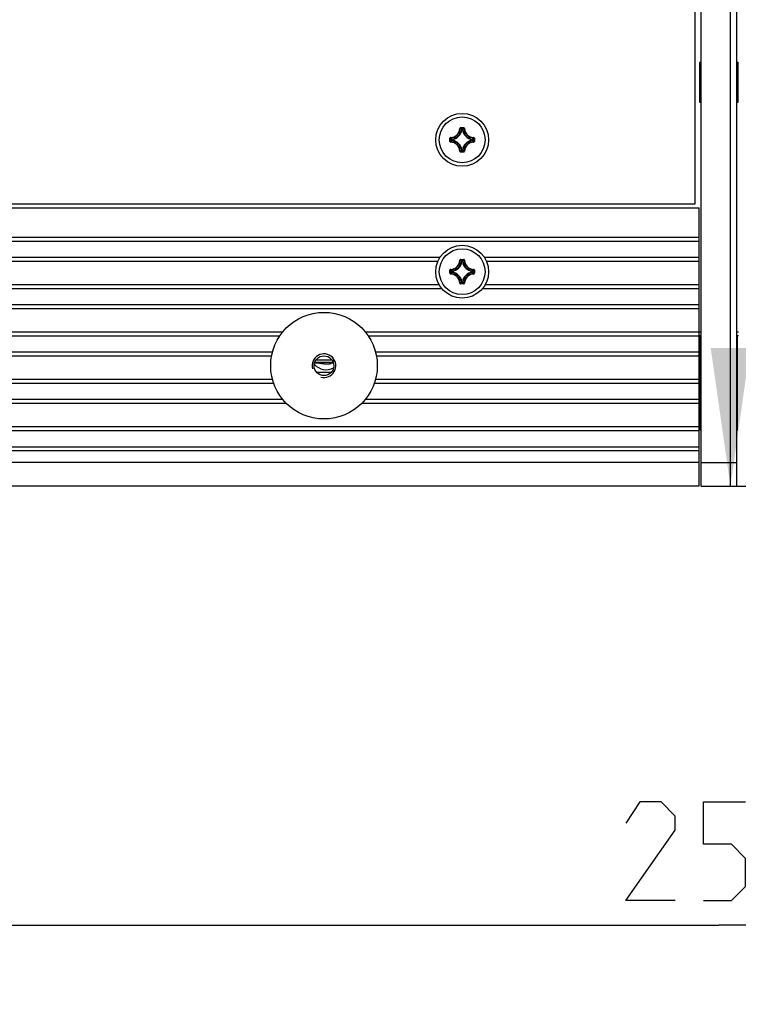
# Model space of a CAD drawing. Header units: millimetres. Extents: x 0 to 420, y 0 to 297.
# Tile 60 of 114: x 217 to 235, y 153 to 178. Entities that reach past the tile are written whole.
import ezdxf

# ---------------------------------------------------------------- set-up
doc = ezdxf.new("R2010")
doc.units = ezdxf.units.MM
doc.header["$LTSCALE"] = 23.1
doc.layers.get('0').update_dxf_attribs({"linetype": 'CONTINUOUS'})
for name, color, linetype in [('02___PRT_ALL_AXES', 7, 'CONTINUOUS'), ('AXES', 7, 'CONTINUOUS'), ('DIM_PILOTEES', 7, 'CONTINUOUS')]:
    doc.layers.add(name, color=color, linetype=linetype)
doc.styles.get("Standard").update_dxf_attribs({"font": 'txt', "width": 0.7})
doc.dimstyles.new('DIMSTYLE_5', dxfattribs={"dimtxt": 2.5, "dimasz": 3.5, "dimexe": 2, "dimexo": 0, "dimtad": 1, "dimlfac": 5, "dimdsep": 46, "dimtxsty": 'STANDARD', "dimblk": '_FILLED', "dimblk1": '_FILLED', "dimblk2": '_FILLED', "dimcen": 0.09, "dimazin": 2, "dimtp": 0.5, "dimtm": 0.5, "dimtfac": 1, "dimtofl": 0, "dimtmove": 0, "dimatfit": 3, "dimldrblk": '_FILLED', "dimfxl": 1, "dimtolj": 1, "dimarcsym": 0})

# ---------------------------------------------------------------- blocks, each defined once
blk = doc.blocks.new('_FILLED')
at = {"color": 0, "linetype": 'BYBLOCK'}
blk.add_solid([(0, 0), (-1, 0.1429), (-1, -0.1429)], dxfattribs=at)
blk = doc.blocks.new('*D5')
at = {"layer": 'DIM_PILOTEES', "color": 2, "linetype": 'CONTINUOUS'}
for p, q in [((209.296, 175.625), (209.296, 152.695)), ((259.296, 175.625), (259.296, 152.695)), ((209.296, 154.695), (234.296, 154.695)), ((259.296, 154.695), (234.296, 154.695))]:
    blk.add_line(p, q, dxfattribs=at)
at = {"layer": 'DIM_PILOTEES', "color": 2, "linetype": 'CONTINUOUS', "xscale": 3.5, "yscale": 3.5, "zscale": 3.5, "rotation": 180}
blk.add_blockref('_FILLED', (209.296, 154.695), dxfattribs=at)
at = {"layer": 'DIM_PILOTEES', "color": 2, "linetype": 'CONTINUOUS', "xscale": 3.5, "yscale": 3.5, "zscale": 3.5}
blk.add_blockref('_FILLED', (259.296, 154.695), dxfattribs=at)
blk = doc.blocks.new('*D11')
at = {"layer": 'DIM_PILOTEES', "color": 2, "linetype": 'CONTINUOUS'}
for p, q in [((234.591, 179.968), (234.591, 211.253)), ((234.591, 194.118), (234.591, 179.968)), ((234.591, 165.818), (234.591, 179.968)), ((234.296, 165.818), (236.591, 165.818))]:
    blk.add_line(p, q, dxfattribs=at)
at = {"layer": 'DIM_PILOTEES', "color": 2, "linetype": 'CONTINUOUS', "xscale": 3.5, "yscale": 3.5, "zscale": 3.5}
for p, rotation in [((234.591, 194.118), 90), ((234.591, 165.818), 270)]:
    blk.add_blockref('_FILLED', p, dxfattribs=dict(at, rotation=rotation))

msp = doc.modelspace()

# ---------------------------------------------------------------- linework, layer by layer
at = {"color": 7, "linetype": 'CONTINUOUS'}
for p, q in [((233.6957, 172.9689), (233.6957, 179.251)), ((233.8457, 165.8178), (233.8457, 179.2246)), ((234.7457, 179.2246), (234.7457, 165.8178)), ((233.8167, 176.5598), (233.8457, 176.5598)), ((233.8167, 175.5338), (233.8167, 176.5598)), ((234.7457, 176.5598), (234.7747, 176.5598)), ((234.7747, 176.5598), (234.7747, 175.5338)), ((233.8457, 175.7338), (233.8167, 175.7338)), ((234.7747, 175.7338), (234.7457, 175.7338)), ((233.8457, 175.5338), (233.8167, 175.5338)), ((234.7747, 175.5338), (234.7457, 175.5338)), ((227.7363, 174.879), (227.7463, 174.8785)), ((227.7562, 174.8981), (227.7562, 174.8881)), ((227.7562, 174.8981), (227.8352, 174.8981)), ((227.7562, 174.8881), (227.8352, 174.8881)), ((227.7865, 174.8447), (227.7767, 174.8462)), ((227.7865, 174.8447), (227.7865, 174.8547)), ((227.7865, 174.8547), (227.8049, 174.8547)), ((227.7866, 174.8447), (227.8048, 174.8447)), ((227.8049, 174.8447), (227.8049, 174.8547)), ((227.8049, 174.8447), (227.8147, 174.8462)), ((227.8352, 174.8981), (227.8352, 174.8881)), ((227.8551, 174.879), (227.8451, 174.8785)), ((227.4865, 174.5494), (227.4865, 174.6284)), ((227.4865, 174.6284), (227.4965, 174.6284)), ((227.4965, 174.5494), (227.4965, 174.6284)), ((227.5056, 174.6483), (227.506, 174.6383)), ((227.5299, 174.5797), (227.5299, 174.5981)), ((227.5399, 174.5981), (227.5299, 174.5981)), ((227.5399, 174.5797), (227.5299, 174.5797)), ((227.5399, 174.5981), (227.5384, 174.6079)), ((227.5399, 174.5797), (227.5384, 174.5699)), ((227.5399, 174.5798), (227.5399, 174.598)), ((228.0515, 174.5981), (228.053, 174.6079)), ((228.0515, 174.5981), (228.0615, 174.5981)), ((228.0515, 174.598), (228.0515, 174.5798)), ((228.0515, 174.5797), (228.0615, 174.5797)), ((228.0515, 174.5797), (228.053, 174.5699)), ((228.0615, 174.5981), (228.0615, 174.5797)), ((228.0858, 174.6483), (228.0853, 174.6383)), ((228.0949, 174.6284), (228.0949, 174.5494)), ((228.1049, 174.6284), (228.0949, 174.6284)), ((228.1049, 174.6284), (228.1049, 174.5494)), ((227.4865, 174.5494), (227.4965, 174.5494)), ((227.5056, 174.5295), (227.506, 174.5395)), ((227.7865, 174.333), (227.7767, 174.3316)), ((227.7865, 174.333), (227.7865, 174.3231)), ((227.8049, 174.3231), (227.7865, 174.3231)), ((227.8048, 174.333), (227.7866, 174.333)), ((227.8049, 174.333), (227.8049, 174.3231)), ((227.8049, 174.333), (227.8147, 174.3316)), ((228.0858, 174.5295), (228.0853, 174.5395)), ((228.1049, 174.5494), (228.0949, 174.5494)), ((227.7363, 174.2988), (227.7463, 174.2992)), ((227.7562, 174.2797), (227.7562, 174.2897)), ((227.8352, 174.2897), (227.7562, 174.2897)), ((227.8352, 174.2797), (227.7562, 174.2797)), ((227.8352, 174.2797), (227.8352, 174.2897)), ((227.8551, 174.2988), (227.8451, 174.2992)), ((134.8957, 172.9689), (233.6957, 172.9689)), ((233.7957, 165.8169), (233.7957, 172.8689)), ((233.7957, 172.1169), (134.7957, 172.1169)), ((233.7957, 172.0169), (134.7957, 172.0169)), ((227.7363, 171.539), (227.7463, 171.5385)), ((227.7562, 171.5581), (227.8352, 171.5581)), ((227.7562, 171.5581), (227.7562, 171.5481)), ((227.7562, 171.5481), (227.8352, 171.5481)), ((227.7865, 171.5047), (227.7767, 171.5062)), ((227.7865, 171.5147), (227.8049, 171.5147)), ((227.7865, 171.5047), (227.7865, 171.5147)), ((227.7866, 171.5047), (227.8048, 171.5047)), ((227.8049, 171.5047), (227.8049, 171.5147)), ((227.8049, 171.5047), (227.8147, 171.5062)), ((227.8352, 171.5581), (227.8352, 171.5481)), ((227.8551, 171.539), (227.8451, 171.5385)), ((227.4865, 171.2884), (227.4965, 171.2884)), ((227.4865, 171.2094), (227.4865, 171.2884)), ((227.4865, 171.2094), (227.4965, 171.2094)), ((227.4965, 171.2094), (227.4965, 171.2884)), ((227.5056, 171.3083), (227.506, 171.2983)), ((227.5056, 171.1895), (227.506, 171.1995)), ((227.5399, 171.2581), (227.5299, 171.2581)), ((227.5299, 171.2397), (227.5299, 171.2581)), ((227.5399, 171.2397), (227.5299, 171.2397)), ((227.5399, 171.2581), (227.5384, 171.2679)), ((227.5399, 171.2397), (227.5384, 171.2299)), ((227.5399, 171.2398), (227.5399, 171.258)), ((228.0515, 171.2581), (228.053, 171.2679)), ((228.0515, 171.2581), (228.0615, 171.2581)), ((228.0515, 171.258), (228.0515, 171.2398)), ((228.0515, 171.2397), (228.0615, 171.2397)), ((228.0515, 171.2397), (228.053, 171.2299)), ((228.0615, 171.2581), (228.0615, 171.2397)), ((228.0858, 171.3083), (228.0853, 171.2983)), ((228.0858, 171.1895), (228.0853, 171.1995)), ((228.1049, 171.2884), (228.0949, 171.2884)), ((228.0949, 171.2884), (228.0949, 171.2094)), ((228.1049, 171.2094), (228.0949, 171.2094)), ((228.1049, 171.2884), (228.1049, 171.2094)), ((227.7363, 170.9588), (227.7463, 170.9592)), ((227.8352, 170.9497), (227.7562, 170.9497)), ((227.7562, 170.9397), (227.7562, 170.9497)), ((227.8352, 170.9397), (227.7562, 170.9397)), ((227.7865, 170.993), (227.7767, 170.9916)), ((227.7865, 170.993), (227.7865, 170.9831)), ((227.8049, 170.9831), (227.7865, 170.9831)), ((227.8048, 170.993), (227.7866, 170.993)), ((227.8049, 170.993), (227.8147, 170.9916)), ((227.8049, 170.993), (227.8049, 170.9831)), ((227.8352, 170.9397), (227.8352, 170.9497)), ((227.8551, 170.9588), (227.8451, 170.9592)), ((134.7957, 170.4169), (233.7957, 170.4169)), ((134.7957, 170.3169), (233.7957, 170.3169)), ((233.8207, 167.2443), (233.8207, 169.6178)), ((234.7707, 167.2443), (234.7707, 169.6178)), ((224.5297, 168.9522), (224.0838, 168.9522)), ((224.503, 169.0056), (224.0884, 169.0056)), ((224.1431, 168.9404), (224.1431, 168.941)), ((224.1466, 168.9408), (224.1502, 168.9404)), ((224.1502, 168.9404), (224.1515, 168.9402)), ((224.1515, 168.9402), (224.1537, 168.9399)), ((224.1537, 168.9399), (224.1563, 168.9395)), ((224.1563, 168.9395), (224.1608, 168.9389)), ((224.1608, 168.9389), (224.166, 168.9381)), ((224.166, 168.9381), (224.1719, 168.9371)), ((224.1719, 168.9371), (224.1805, 168.9357)), ((224.1805, 168.9357), (224.1845, 168.9351)), ((224.1845, 168.9351), (224.2055, 168.9317)), ((224.4743, 168.9308), (224.4786, 168.9347)), ((224.4878, 168.9403), (224.491, 168.9405)), ((224.4906, 168.9405), (224.4939, 168.9406)), ((224.4936, 168.9406), (224.4969, 168.9407)), ((224.4969, 168.9407), (224.5002, 168.9407)), ((224.5001, 168.9407), (224.5037, 168.9407)), ((224.5034, 168.9407), (224.5035, 168.9407)), ((224.5058, 168.941), (224.5058, 168.9407)), ((233.7957, 167.3169), (134.7957, 167.3169)), ((233.7957, 167.2169), (134.7957, 167.2169)), ((233.8457, 167.2193), (233.8207, 167.2443)), ((234.7457, 167.2193), (234.7707, 167.2443)), ((134.7957, 166.8169), (233.7957, 166.8169)), ((134.7957, 166.7169), (233.7957, 166.7169)), ((233.7957, 166.4169), (134.7957, 166.4169)), ((233.8457, 166.4178), (234.7457, 166.4178)), ((233.7957, 165.8169), (134.7957, 165.8169)), ((233.8457, 165.8178), (234.7457, 165.8178))]:
    msp.add_line(p, q, dxfattribs=at)
at = {"color": 3, "linetype": 'CONTINUOUS'}
for p, q in [((224.0581, 168.9419), (224.1349, 168.9419)), ((224.1116, 168.7019), (224.4798, 168.7019))]:
    msp.add_line(p, q, dxfattribs=at)
at = {"color": 7, "linetype": 'CONTINUOUS'}
for points in [[(224.2055, 168.9317), (224.2289, 168.9282), (224.2515, 168.9252), (224.2731, 168.9226), (224.2937, 168.9204), (224.3131, 168.9187), (224.3314, 168.9173), (224.3485, 168.9163), (224.3645, 168.9156), (224.3793, 168.9153), (224.393, 168.9153), (224.4056, 168.9156), (224.417, 168.9161), (224.4273, 168.917), (224.4365, 168.9181), (224.4448, 168.9194), (224.452, 168.921), (224.4585, 168.9228), (224.4643, 168.925), (224.4695, 168.9276), (224.4743, 168.9308)], [(224.4759, 168.9387), (224.476, 168.9388), (224.4766, 168.9389), (224.4776, 168.9391), (224.479, 168.9394), (224.4807, 168.9396)], [(224.4786, 168.9347), (224.4822, 168.9395), (224.4823, 168.9398)], [(224.4807, 168.9396), (224.4828, 168.9399), (224.4851, 168.9401), (224.4878, 168.9403)], [(224.4823, 168.9398), (224.4837, 168.94), (224.486, 168.9402), (224.4884, 168.9404)], [(224.5037, 168.9407), (224.5216, 168.9404), (224.5339, 168.9402)]]:
    msp.add_lwpolyline(points, dxfattribs=at)
msp.add_circle((227.7957, 174.5889), 0.67, dxfattribs=at)
for centre, radius, start, end in [((227.4957, 174.8889), 0.2408, 272.36627, 357.63495), ((227.4957, 174.8889), 0.2508, 272.36472, 357.63526), ((227.4957, 174.8889), 0.2842, 278.63401, 351.36597), ((227.4957, 174.8889), 0.2942, 278.631, 351.369), ((227.7562, 174.8782), 0.0199, 89.93174, 177.69296), ((227.2035, 174.3377), 0.7663, 41.58275, 44.90032), ((227.1698, 174.3258), 0.8124, 40.61366, 43.79374), ((228.4216, 174.3258), 0.8124, 136.20626, 139.38634), ((228.0957, 174.8889), 0.2942, 188.63069, 261.36882), ((228.3879, 174.3377), 0.7663, 135.09968, 138.41725), ((228.0957, 174.8889), 0.2842, 188.63403, 261.36597), ((227.8352, 174.8782), 0.0199, 2.30736, 90.06808), ((228.0957, 174.8889), 0.2508, 182.36474, 267.63526), ((228.0957, 174.8889), 0.2408, 182.36505, 267.63388), ((228.0587, 175.2148), 0.8124, 226.20617, 229.38642), ((228.0587, 173.963), 0.8124, 130.61366, 133.79374), ((228.047, 175.1812), 0.7664, 225.09998, 228.41693), ((228.0469, 173.9967), 0.7663, 131.58275, 134.90032), ((227.5399, 174.5798), 0.0101, 180.43253, 260.93366), ((227.4957, 174.2889), 0.2842, 8.63401, 81.36597), ((227.4957, 174.2889), 0.2942, 8.63096, 81.36898), ((228.0957, 174.2889), 0.2942, 98.63094, 171.36906), ((228.0957, 174.2889), 0.2842, 98.63401, 171.36597), ((227.5445, 175.1811), 0.7663, 311.58275, 314.90032), ((227.5444, 173.9966), 0.7664, 45.09998, 48.41693), ((227.5326, 175.2148), 0.8124, 310.61366, 313.79374), ((227.5327, 173.963), 0.8124, 46.20617, 49.38642), ((227.5064, 174.5494), 0.0199, 179.93174, 267.69295), ((227.4957, 174.2889), 0.2408, 2.36627, 87.63495), ((227.4957, 174.2889), 0.2508, 2.36472, 87.63526), ((227.2034, 174.8402), 0.7664, 315.09998, 318.41693), ((227.1698, 174.8519), 0.8124, 316.20617, 319.38642), ((227.7866, 174.3331), 0.0101, 189.06634, 269.56747), ((228.4216, 174.8519), 0.8124, 220.61366, 223.79374), ((228.3879, 174.8401), 0.7663, 221.58275, 224.90032), ((228.0957, 174.2889), 0.2508, 92.36472, 177.63526), ((228.0957, 174.2889), 0.2408, 92.36628, 177.63495), ((227.8352, 174.2996), 0.0199, 269.93174, 357.69295), ((227.4957, 171.5489), 0.2408, 272.36505, 357.63261), ((227.4957, 171.5489), 0.2508, 272.36476, 357.63523), ((227.4957, 171.5489), 0.2842, 278.63399, 351.366), ((227.4957, 171.5489), 0.2942, 278.63116, 351.36873), ((227.2036, 170.9977), 0.7662, 41.58284, 44.90082), ((227.1698, 170.9858), 0.8125, 40.61364, 43.79351), ((228.4216, 170.9858), 0.8125, 136.20649, 139.38636), ((228.0957, 171.5489), 0.2942, 188.6309, 261.3686), ((228.3878, 170.9977), 0.7662, 135.09918, 138.41716), ((228.0957, 171.5489), 0.2842, 188.634, 261.366), ((228.0957, 171.5489), 0.2508, 182.36477, 267.63523), ((228.0957, 171.5489), 0.2408, 182.36804, 267.63495), ((227.5064, 171.2884), 0.0199, 92.3036, 180.06943), ((228.0588, 171.8748), 0.8124, 226.20642, 229.38642), ((228.0588, 170.6229), 0.8125, 130.61364, 133.79351), ((227.4957, 170.9489), 0.2408, 2.36505, 87.63259), ((228.0469, 171.8411), 0.7663, 225.09943, 228.4169), ((228.0469, 170.6568), 0.7662, 131.58284, 134.90082), ((227.4957, 170.9489), 0.2508, 2.36476, 87.63523), ((227.5399, 171.2398), 0.0101, 180.43253, 260.93366), ((227.4957, 170.9489), 0.2842, 8.63399, 81.366), ((227.4957, 170.9489), 0.2942, 8.63111, 81.36871), ((228.0957, 170.9489), 0.2942, 98.63108, 171.36878), ((228.0957, 170.9489), 0.2842, 98.63399, 171.366), ((228.0957, 170.9489), 0.2508, 92.36476, 177.63523), ((228.0957, 170.9489), 0.2408, 92.36505, 177.63495), ((227.5445, 171.841), 0.7662, 311.58284, 314.90082), ((227.5445, 170.6567), 0.7663, 45.09943, 48.4169), ((227.5326, 171.8748), 0.8125, 310.61364, 313.79351), ((227.5326, 170.623), 0.8124, 46.20642, 49.38642), ((228.085, 171.2884), 0.0199, 359.93049, 87.69646), ((228.085, 171.2094), 0.0199, 272.29892, 0.07124), ((227.7562, 170.9596), 0.0199, 182.3036, 270.06943), ((227.2035, 171.5001), 0.7663, 315.09943, 318.4169), ((227.1698, 171.512), 0.8124, 316.20642, 319.38642), ((227.7866, 170.9931), 0.0101, 189.06634, 269.56747), ((228.4216, 171.512), 0.8125, 220.61364, 223.79351), ((228.3878, 171.5001), 0.7662, 221.58284, 224.90082), ((227.8352, 170.9596), 0.0199, 269.93147, 357.6939), ((224.0963, 169.0109), 0.06, 237.83956, 257.96061), ((224.5607, 171.1879), 2.286, 257.96061, 259.47443), ((224.1468, 168.9608), 0.0201, 259.50885, 270.67253), ((224.1467, 168.96), 0.02, 259.47443, 279.93951), ((224.4658, 170.6064), 1.6948, 260.45132, 261.49956), ((224.4627, 170.5858), 1.674, 261.4996, 261.79659), ((224.4596, 170.5643), 1.6522, 261.79633, 262.18823), ((224.4559, 170.537), 1.6247, 262.18835, 262.48767), ((224.449, 170.4841), 1.5714, 262.48501, 263.20798), ((224.4425, 170.4299), 1.5167, 263.21075, 263.42478), ((224.4373, 170.3848), 1.4714, 263.42346, 263.8745), ((224.4323, 170.3388), 1.4251, 263.87587, 264.05751), ((224.4999, 168.697), 0.244, 88.62692, 89.55511), ((224.5607, 171.2328), 2.2925, 268.62718, 269.32735), ((234.2155, 168.001), 0.7891, 239.97485, 242.04483), ((234.3759, 168.001), 0.7891, 297.95521, 300.02515)]:
    msp.add_arc(centre, radius, start, end, dxfattribs=at)
at = {"color": 2, "linetype": 'CONTINUOUS'}
msp.add_arc((224.2957, 168.8689), 0.3, 255, 195, dxfattribs=at)
at = {"color": 3, "linetype": 'CONTINUOUS'}
msp.add_arc((224.3507, 169.1559), 0.39, 219.62554, 298.91189, dxfattribs=at)
at = {"color": 7, "linetype": 'CONTINUOUS'}
for points, knots in [([(227.7463, 174.8785), (227.7464, 174.881), (227.7486, 174.8861), (227.7537, 174.8881), (227.7562, 174.8881)], [0, 0, 0, 0, 0.5000071, 1, 1, 1, 1]), ([(227.7767, 174.8462), (227.777, 174.8485), (227.7795, 174.8529), (227.7842, 174.8547), (227.7865, 174.8547)], [0, 0, 0, 0, 0.5000499, 1, 1, 1, 1]), ([(227.8049, 174.8547), (227.8072, 174.8547), (227.8119, 174.8529), (227.8144, 174.8485), (227.8147, 174.8462)], [0, 0, 0, 0, 0.4999501, 1, 1, 1, 1]), ([(227.8352, 174.8881), (227.8376, 174.8881), (227.8428, 174.8861), (227.845, 174.881), (227.8451, 174.8785)], [0, 0, 0, 0, 0.500009, 1, 1, 1, 1]), ([(227.5056, 174.6483), (227.5007, 174.6481), (227.4905, 174.6436), (227.4865, 174.6333), (227.4865, 174.6284)], [0, 0, 0, 0, 0.5000041, 1, 1, 1, 1]), ([(227.4965, 174.6284), (227.4965, 174.6308), (227.4984, 174.636), (227.5036, 174.6382), (227.506, 174.6383)], [0, 0, 0, 0, 0.5000091, 1, 1, 1, 1]), ([(227.5299, 174.5981), (227.5299, 174.6004), (227.5316, 174.6051), (227.5361, 174.6076), (227.5384, 174.6079)], [0, 0, 0, 0, 0.4999501, 1, 1, 1, 1]), ([(228.053, 174.6079), (228.0553, 174.6076), (228.0597, 174.6051), (228.0615, 174.6004), (228.0615, 174.5981)], [0, 0, 0, 0, 0.5000499, 1, 1, 1, 1]), ([(228.0615, 174.5797), (228.0615, 174.5774), (228.0597, 174.5727), (228.0553, 174.5702), (228.053, 174.5699)], [0, 0, 0, 0, 0.4999501, 1, 1, 1, 1]), ([(228.0853, 174.6383), (228.0878, 174.6382), (228.0929, 174.636), (228.0949, 174.6308), (228.0949, 174.6284)], [0, 0, 0, 0, 0.5000074, 1, 1, 1, 1]), ([(228.1049, 174.6284), (228.1049, 174.6333), (228.1009, 174.6436), (228.0907, 174.6481), (228.0858, 174.6483)], [0, 0, 0, 0, 0.4999972, 1, 1, 1, 1]), ([(227.506, 174.5395), (227.5036, 174.5396), (227.4984, 174.5417), (227.4965, 174.5469), (227.4965, 174.5494)], [0, 0, 0, 0, 0.5000071, 1, 1, 1, 1]), ([(227.8147, 174.3316), (227.8144, 174.3293), (227.8119, 174.3248), (227.8072, 174.3231), (227.8049, 174.3231)], [0, 0, 0, 0, 0.5000499, 1, 1, 1, 1]), ([(228.0949, 174.5494), (228.0949, 174.5469), (228.0929, 174.5417), (228.0878, 174.5396), (228.0853, 174.5395)], [0, 0, 0, 0, 0.5000091, 1, 1, 1, 1]), ([(228.0858, 174.5295), (228.0907, 174.5297), (228.1009, 174.5342), (228.1049, 174.5445), (228.1049, 174.5494)], [0, 0, 0, 0, 0.5000042, 1, 1, 1, 1]), ([(227.7363, 174.2988), (227.7365, 174.2939), (227.741, 174.2837), (227.7513, 174.2797), (227.7562, 174.2797)], [0, 0, 0, 0, 0.5000041, 1, 1, 1, 1]), ([(227.7562, 174.2897), (227.7537, 174.2897), (227.7486, 174.2916), (227.7464, 174.2968), (227.7463, 174.2992)], [0, 0, 0, 0, 0.5000091, 1, 1, 1, 1]), ([(227.8451, 174.2992), (227.845, 174.2968), (227.8428, 174.2916), (227.8376, 174.2897), (227.8352, 174.2897)], [0, 0, 0, 0, 0.5000071, 1, 1, 1, 1]), ([(227.7562, 171.5581), (227.7513, 171.5581), (227.741, 171.554), (227.7365, 171.5439), (227.7363, 171.5389)], [0, 0, 0, 0, 0.4999929, 1, 1, 1, 1]), ([(227.7463, 171.5385), (227.7464, 171.541), (227.7486, 171.5461), (227.7537, 171.5481), (227.7562, 171.5481)], [0, 0, 0, 0, 0.5000067, 1, 1, 1, 1]), ([(227.7767, 171.5062), (227.777, 171.5085), (227.7795, 171.5129), (227.7842, 171.5147), (227.7865, 171.5147)], [0, 0, 0, 0, 0.5000499, 1, 1, 1, 1]), ([(227.8049, 171.5147), (227.8072, 171.5147), (227.8119, 171.5129), (227.8144, 171.5085), (227.8147, 171.5062)], [0, 0, 0, 0, 0.4999501, 1, 1, 1, 1]), ([(227.8551, 171.5389), (227.8549, 171.5439), (227.8504, 171.554), (227.8401, 171.5581), (227.8352, 171.5581)], [0, 0, 0, 0, 0.5000087, 1, 1, 1, 1]), ([(227.8352, 171.5481), (227.8376, 171.5481), (227.8428, 171.5461), (227.845, 171.541), (227.8451, 171.5385)], [0, 0, 0, 0, 0.5000089, 1, 1, 1, 1]), ([(227.4865, 171.2094), (227.4865, 171.2045), (227.4905, 171.1941), (227.5007, 171.1897), (227.5056, 171.1895)], [0, 0, 0, 0, 0.4999929, 1, 1, 1, 1]), ([(227.4965, 171.2884), (227.4965, 171.2908), (227.4984, 171.296), (227.5036, 171.2982), (227.506, 171.2983)], [0, 0, 0, 0, 0.5000092, 1, 1, 1, 1]), ([(227.506, 171.1995), (227.5036, 171.1996), (227.4984, 171.2017), (227.4965, 171.2069), (227.4965, 171.2094)], [0, 0, 0, 0, 0.5000067, 1, 1, 1, 1]), ([(227.5299, 171.2581), (227.5299, 171.2604), (227.5316, 171.2651), (227.5361, 171.2676), (227.5384, 171.2679)], [0, 0, 0, 0, 0.4999501, 1, 1, 1, 1]), ([(228.053, 171.2679), (228.0553, 171.2676), (228.0597, 171.2651), (228.0615, 171.2604), (228.0615, 171.2581)], [0, 0, 0, 0, 0.5000499, 1, 1, 1, 1]), ([(228.0615, 171.2397), (228.0615, 171.2374), (228.0597, 171.2327), (228.0553, 171.2302), (228.053, 171.2299)], [0, 0, 0, 0, 0.4999501, 1, 1, 1, 1]), ([(228.0853, 171.2983), (228.0878, 171.2982), (228.0929, 171.296), (228.0949, 171.2908), (228.0949, 171.2884)], [0, 0, 0, 0, 0.500007, 1, 1, 1, 1]), ([(228.0949, 171.2094), (228.0949, 171.2069), (228.0929, 171.2017), (228.0878, 171.1996), (228.0853, 171.1995)], [0, 0, 0, 0, 0.5000092, 1, 1, 1, 1]), ([(227.7562, 170.9497), (227.7537, 170.9497), (227.7486, 170.9516), (227.7464, 170.9568), (227.7463, 170.9592)], [0, 0, 0, 0, 0.5000092, 1, 1, 1, 1]), ([(227.8147, 170.9916), (227.8144, 170.9893), (227.8119, 170.9848), (227.8072, 170.9831), (227.8049, 170.9831)], [0, 0, 0, 0, 0.5000499, 1, 1, 1, 1]), ([(227.8451, 170.9592), (227.845, 170.9568), (227.8428, 170.9516), (227.8376, 170.9497), (227.8352, 170.9497)], [0, 0, 0, 0, 0.5000067, 1, 1, 1, 1]), ([(224.1507, 168.9403), (224.1496, 168.9405), (224.1477, 168.9407), (224.1456, 168.941), (224.1443, 168.9411), (224.1437, 168.9411), (224.1434, 168.9411), (224.1431, 168.9411), (224.1431, 168.941)], [0, 0, 0, 0, 0.4280514, 0.7414543, 0.8527543, 0.9328742, 0.9815505, 1, 1, 1, 1]), ([(224.1847, 168.9351), (224.1814, 168.9356), (224.1701, 168.9375), (224.1588, 168.9393), (224.1507, 168.9403)], [0, 0, 0, 0, 0.2886194, 1, 1, 1, 1]), ([(224.2848, 168.9213), (224.2978, 168.92), (224.3227, 168.9177), (224.3582, 168.9157), (224.3897, 168.9151), (224.4163, 168.916), (224.4375, 168.9184), (224.4514, 168.9216), (224.4593, 168.9253), (224.463, 168.9281), (224.4651, 168.9315), (224.4652, 168.9339), (224.465, 168.9351)], [0, 0, 0, 0, 0.2083885, 0.3994628, 0.5684373, 0.711253, 0.8249016, 0.9079316, 0.9383634, 0.9623318, 0.9817305, 1, 1, 1, 1]), ([(224.4786, 168.94), (224.4766, 168.9397), (224.4732, 168.9392), (224.4692, 168.9382), (224.4669, 168.9373), (224.4656, 168.9365), (224.4649, 168.9356), (224.465, 168.9351)], [0, 0, 0, 0, 0.3991108, 0.6994554, 0.8097791, 0.8938215, 1, 1, 1, 1]), ([(224.5018, 168.9411), (224.4997, 168.9411), (224.492, 168.9411), (224.4842, 168.9406), (224.4786, 168.94)], [0, 0, 0, 0, 0.2725165, 1, 1, 1, 1])]:
    msp.add_open_spline(points, degree=3, knots=knots, dxfattribs=at)
msp.add_open_spline([(224.465, 168.9351), (224.4695, 168.9349), (224.4743, 168.9364), (224.4779, 168.9391)], degree=3, dxfattribs=at)
at = {"layer": '02___PRT_ALL_AXES', "color": 7, "linetype": 'CONTINUOUS'}
for p, q in [((134.7957, 172.8689), (233.7957, 172.8689)), ((199.3556, 171.6169), (227.2358, 171.6169)), ((228.3556, 171.6169), (233.7957, 171.6169)), ((199.4098, 171.5169), (227.1816, 171.5169)), ((228.4098, 171.5169), (233.7957, 171.5169)), ((227.2137, 170.9169), (199.3777, 170.9169)), ((233.7957, 170.9169), (228.3777, 170.9169)), ((227.2836, 170.8169), (199.3078, 170.8169)), ((233.7957, 170.8169), (228.3078, 170.8169)), ((223.2453, 169.7169), (145.3461, 169.7169)), ((223.1719, 169.6169), (145.4195, 169.6169)), ((233.7957, 169.7169), (225.3461, 169.7169)), ((233.7957, 169.6169), (225.4195, 169.6169)), ((233.7957, 169.7258), (233.8457, 169.7258)), ((233.8457, 169.6258), (233.7957, 169.6258)), ((234.7457, 169.7258), (234.7957, 169.7258)), ((234.7957, 169.6258), (234.7457, 169.6258)), ((145.6001, 169.2169), (222.9913, 169.2169)), ((145.6227, 169.1169), (222.9687, 169.1169)), ((225.6001, 169.2169), (233.7957, 169.2169)), ((225.6227, 169.1169), (233.7957, 169.1169)), ((223.0236, 168.4169), (145.5678, 168.4169)), ((222.9924, 168.5169), (145.599, 168.5169)), ((233.7957, 168.4169), (225.5678, 168.4169)), ((233.7957, 168.5169), (225.599, 168.5169)), ((145.2529, 167.9169), (223.3385, 167.9169)), ((145.3429, 168.0169), (223.2485, 168.0169)), ((225.2529, 167.9169), (233.7957, 167.9169)), ((225.3429, 168.0169), (233.7957, 168.0169))]:
    msp.add_line(p, q, dxfattribs=at)
for centre, radius in [((227.7957, 171.2489), 0.67), ((224.2957, 168.8689), 1.35), ((224.2957, 168.8689), 0.25)]:
    msp.add_circle(centre, radius, dxfattribs=at)
at = {"layer": 'AXES', "color": 7, "linetype": 'CONTINUOUS'}
for centre in [(227.7957, 174.5889), (227.7957, 171.2489)]:
    msp.add_circle(centre, 0.58, dxfattribs=at)
at = {"layer": 'DIM_PILOTEES', "color": 2, "linetype": 'CONTINUOUS'}
for points in [[(233.1907, 155.3198), (231.9407, 155.3198), (233.1907, 157.1055), (233.1907, 157.4626), (232.8335, 157.8198), (232.2978, 157.8198), (231.9407, 157.284)], [(233.905, 155.3198), (234.6192, 155.3198), (234.9764, 155.6769), (234.9764, 156.3912), (234.6192, 156.7483), (233.905, 156.7483), (233.905, 157.8198), (234.9764, 157.8198)]]:
    msp.add_lwpolyline(points, dxfattribs=at)

# ---------------------------------------------------------------- dimensions: what is measured, and where the dimension line sits
dim = msp.add_linear_dim(base=(234.5913, 165.8178), p1=(221.6016, 194.1178), p2=(236.5913, 165.8178), angle=270, dimstyle='DIMSTYLE_5', dxfattribs=at)
dim.commit()
dim.dimension.update_dxf_attribs({"geometry": '*D11', "text_midpoint": (234.5913, 203.217), "dimtype": 160})
dim = msp.add_linear_dim(base=(259.2957, 154.6948), p1=(209.2957, 175.6253), p2=(259.2957, 175.6253), dimstyle='DIMSTYLE_5', dxfattribs=at)
dim.commit()
dim.dimension.update_dxf_attribs({"geometry": '*D5', "text_midpoint": (231.9407, 154.6948), "dimtype": 160})

doc.saveas('drawing.dxf')
